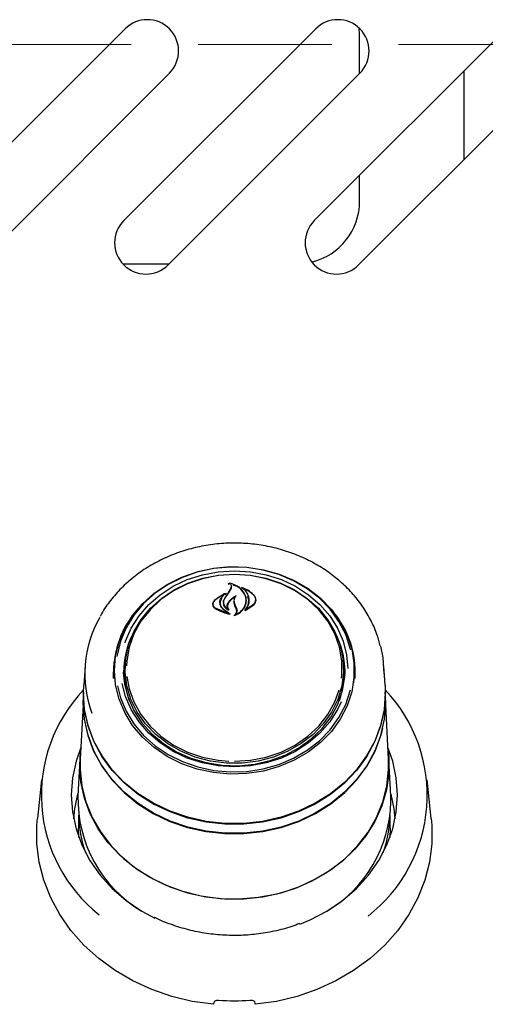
# Model space of a CAD drawing. Header units: inches. Extents: x 42 to 206, y 24 to 147.
# Tile 9 of 47: x 90.67 to 93.45, y 50.53 to 56.43. Entities that reach past the tile are written whole.
import ezdxf

# ---------------------------------------------------------------- set-up
doc = ezdxf.new("R2010")
doc.units = ezdxf.units.IN
doc.header["$LTSCALE"] = 16
doc.header["$MEASUREMENT"] = 0
doc.linetypes.add('HIDDEN', pattern=[0.075, 0.05, -0.025])
doc.layers.add('FORMAT', color=7, linetype='Continuous')

msp = doc.modelspace()

# ---------------------------------------------------------------- linework, layer by layer
at = {"color": 7, "linetype": 'Continuous', "lineweight": 25}
for p, q in [((90.1486, 55.2267), (91.2977, 56.3758)), ((91.2896, 55.2267), (92.4387, 56.3758)), ((92.4306, 55.2267), (93.5797, 56.3758)), ((92.7018, 56.3431), (92.7, 56.3795)), ((92.7018, 56.1085), (92.7018, 56.3431)), ((91.5629, 56.1106), (90.4138, 54.9615)), ((92.7039, 56.1106), (91.5548, 54.9615)), ((93.8449, 56.1106), (92.6958, 54.9615)), ((93.3268, 56.1228), (93.3268, 55.5925)), ((92.7018, 55.3431), (92.7018, 55.4978)), ((91.2834, 54.9681), (91.5613, 54.9681)), ((91.9207, 53.0473), (91.9157, 53.0503)), ((91.9234, 53.0538), (91.9234, 53.0478)), ((91.8911, 52.9901), (91.8342, 52.9522)), ((91.8726, 52.9656), (91.8923, 52.9889)), ((91.8926, 52.9857), (91.8926, 52.9895)), ((91.905, 52.9924), (91.8964, 52.9853)), ((91.917, 52.9978), (91.93, 53.0207)), ((91.9319, 53.0252), (91.9187, 53.0012)), ((91.93, 53.0207), (91.9313, 53.0285)), ((91.9316, 53.0246), (91.9316, 53.0285)), ((91.996, 53.0289), (91.996, 53.0238)), ((91.8236, 52.93), (91.8236, 52.9177)), ((91.8866, 52.9409), (91.8866, 52.9269)), ((91.9488, 52.9367), (91.9555, 52.9185)), ((91.9494, 52.9495), (91.9494, 52.9352)), ((91.9508, 52.9392), (91.9574, 52.9206)), ((91.9643, 52.8965), (91.9555, 52.9185)), ((91.9574, 52.9206), (91.9662, 52.898)), ((92.0159, 52.8905), (92.0682, 52.9249)), ((92.022, 52.9397), (92.022, 52.9522)), ((92.0227, 52.8969), (92.0667, 52.9281)), ((92.0794, 52.9444), (92.0794, 52.9565)), ((91.84, 52.904), (91.9181, 52.8725)), ((91.919, 52.8739), (91.8867, 52.8977)), ((91.8881, 52.8976), (91.9273, 52.8698)), ((91.9131, 52.8991), (91.9131, 52.9003)), ((91.9194, 52.8727), (91.9194, 52.8733)), ((91.9598, 52.868), (91.9598, 52.8676)), ((92.0212, 52.8975), (92.0212, 52.8963)), ((91.2348, 52.5695), (91.2341, 52.5584)), ((91.2987, 52.5758), (91.2967, 52.5476)), ((92.6068, 52.5476), (92.6048, 52.5758)), ((92.6694, 52.5584), (92.6687, 52.5695)), ((91.0574, 52.5582), (91.0494, 52.444)), ((91.2289, 52.485), (91.2276, 52.5229)), ((91.2291, 52.4827), (91.2278, 52.5206)), ((91.2895, 52.4935), (91.2888, 52.5208)), ((91.2955, 52.5133), (91.2967, 52.5476)), ((92.8541, 52.444), (92.8461, 52.5582)), ((91.0478, 52.4021), (91.0463, 52.3732)), ((91.0478, 52.3966), (91.0494, 52.444)), ((92.8572, 52.3732), (92.8557, 52.4021)), ((92.8582, 52.3376), (92.8572, 52.3732)), ((91.0454, 52.326), (91.0283, 51.9993)), ((92.8752, 51.9993), (92.8581, 52.326)), ((91.0257, 51.9628), (91.0308, 52.0467)), ((91.0267, 51.9991), (91.0152, 51.7811)), ((92.8883, 51.7811), (92.8769, 51.9991)), ((90.7975, 51.8772), (90.7729, 51.6438)), ((93.1306, 51.6438), (93.106, 51.8772)), ((92.8893, 51.7443), (92.8883, 51.7811)), ((91.0187, 51.6654), (91.0187, 51.5857)), ((92.8848, 51.5857), (92.8848, 51.6654)), ((91.0209, 51.5305), (91.0187, 51.5857)), ((92.8848, 51.5857), (92.8826, 51.5305))]:
    msp.add_line(p, q, dxfattribs=at)
at = {"color": 7, "linetype": 'Continuous', "lineweight": 25, "flags": 128}
for points in [[(91.2335, 52.5319), (91.2405, 52.6185), (91.2614, 52.7033), (91.2956, 52.7849), (91.3427, 52.8615), (91.4016, 52.9317), (91.4712, 52.9941), (91.5501, 53.0476), (91.6369, 53.0909), (91.7298, 53.1235), (91.827, 53.1444), (91.9267, 53.1535), (92.0268, 53.1505), (92.1255, 53.1354), (92.2208, 53.1086), (92.3109, 53.0706), (92.3939, 53.022), (92.4684, 52.964), (92.5328, 52.8975), (92.5859, 52.8239), (92.6267, 52.7446), (92.6543, 52.6612), (92.6682, 52.5753), (92.6682, 52.4885), (92.6543, 52.4026), (92.6267, 52.3192), (92.5859, 52.2399), (92.5328, 52.1663), (92.4684, 52.0998), (92.3939, 52.0418), (92.3109, 51.9932), (92.2208, 51.9552), (92.1255, 51.9284), (92.0268, 51.9133), (91.9267, 51.9103), (91.827, 51.9193), (91.7298, 51.9403), (91.6369, 51.9728), (91.5501, 52.0162), (91.4712, 52.0697), (91.4016, 52.1321), (91.3427, 52.2023), (91.2956, 52.2789), (91.2614, 52.3605), (91.2405, 52.4453), (91.2335, 52.5319)], [(92.6484, 52.6529), (92.6456, 52.6651), (92.6183, 52.7475), (92.5781, 52.8258), (92.5256, 52.8985), (92.462, 52.9641), (92.3885, 53.0215), (92.3064, 53.0694), (92.2175, 53.107), (92.1234, 53.1335), (92.0259, 53.1484), (91.927, 53.1513), (91.8286, 53.1424), (91.7326, 53.1216), (91.6408, 53.0895), (91.5551, 53.0467), (91.4771, 52.9939), (91.4084, 52.9323), (91.3502, 52.8629), (91.3037, 52.7873), (91.2699, 52.7067), (91.2493, 52.6229), (91.248, 52.6143)], [(91.2972, 52.6964), (91.3006, 52.7068), (91.3344, 52.7854), (91.3808, 52.859), (91.4389, 52.9261), (91.5073, 52.9854), (91.5849, 53.0357), (91.6698, 53.0758), (91.7606, 53.1051), (91.8552, 53.123), (91.9518, 53.129), (92.0483, 53.123), (92.143, 53.1051), (92.2337, 53.0758), (92.3187, 53.0357), (92.3962, 52.9854), (92.4646, 52.9261), (92.5227, 52.859), (92.5691, 52.7854), (92.6029, 52.7068), (92.6235, 52.6249), (92.6304, 52.5436)], [(91.9518, 53.1082), (92.047, 53.1021), (92.1403, 53.0841), (92.2295, 53.0546), (92.3128, 53.0141), (92.3884, 52.9636), (92.4547, 52.904), (92.5102, 52.8367), (92.5539, 52.7632), (92.5848, 52.6849), (92.6021, 52.6035), (92.6056, 52.5209), (92.5951, 52.4386), (92.571, 52.3586), (92.5336, 52.2825), (92.4839, 52.2119), (92.4228, 52.1483), (92.3516, 52.0931), (92.272, 52.0474), (92.1855, 52.0123), (92.094, 51.9885), (91.9995, 51.9764), (91.904, 51.9764), (91.8095, 51.9885), (91.718, 52.0123), (91.6315, 52.0474), (91.5519, 52.0931), (91.4807, 52.1483), (91.4196, 52.2119), (91.3699, 52.2825), (91.3325, 52.3586), (91.3084, 52.4386), (91.2979, 52.5209), (91.3014, 52.6035), (91.3188, 52.6849), (91.3496, 52.7632), (91.3933, 52.8367), (91.4488, 52.904), (91.5151, 52.9636), (91.5907, 53.0141), (91.674, 53.0546), (91.7633, 53.0841), (91.8565, 53.1021), (91.9518, 53.1082)], [(92.5938, 52.4862), (92.5959, 52.5052), (92.5959, 52.5888), (92.5815, 52.6715), (92.553, 52.7514), (92.5111, 52.8267), (92.4567, 52.8958), (92.3911, 52.9571), (92.3156, 53.0092), (92.232, 53.051), (92.1421, 53.0815), (92.048, 53.1001), (91.9518, 53.1064), (91.8555, 53.1001), (91.7614, 53.0815), (91.6715, 53.051), (91.5879, 53.0092), (91.5124, 52.9571), (91.4468, 52.8958), (91.3924, 52.8267), (91.3505, 52.7514), (91.322, 52.6715), (91.3077, 52.5888), (91.306, 52.5593)], [(92.8271, 52.6771), (92.8407, 52.6085), (92.8478, 52.5112)], [(91.3223, 52.3525), (91.3025, 52.4305), (91.2955, 52.5133)], [(92.6668, 52.4551), (92.6708, 52.5208), (92.6694, 52.5584)], [(92.5909, 52.3437), (92.5691, 52.2971), (92.5227, 52.2235), (92.4646, 52.1564), (92.3962, 52.0971), (92.3187, 52.0468), (92.2337, 52.0066), (92.143, 51.9773), (92.0483, 51.9595), (91.9518, 51.9535), (91.8552, 51.9595), (91.7606, 51.9773), (91.6698, 52.0066), (91.5849, 52.0468), (91.5073, 52.0971), (91.4389, 52.1564), (91.3808, 52.2235), (91.3344, 52.2971), (91.3006, 52.3757), (91.2808, 52.4533)], [(91.2889, 52.5009), (91.2948, 52.452), (91.3159, 52.37), (91.3505, 52.2916), (91.3979, 52.2184), (91.4572, 52.1519), (91.527, 52.0937), (91.6058, 52.0448), (91.692, 52.0064), (91.7838, 51.9793), (91.8791, 51.9641), (91.976, 51.961), (92.0724, 51.9702), (92.1662, 51.9914), (92.2554, 52.0243), (92.3381, 52.068), (92.4127, 52.1217), (92.4773, 52.1842), (92.5308, 52.2543), (92.572, 52.3303), (92.5999, 52.4107), (92.614, 52.4937), (92.6146, 52.5009)], [(91.3087, 52.4949), (91.322, 52.4225), (91.3505, 52.3427), (91.3924, 52.2673), (91.4468, 52.1983), (91.5124, 52.137), (91.5879, 52.0848), (91.6715, 52.043), (91.7614, 52.0125), (91.8555, 51.9939), (91.9194, 51.9883)], [(92.8541, 52.444), (92.8558, 52.3966), (92.8486, 52.2985), (92.8274, 52.2019), (92.7923, 52.1084), (92.7439, 52.0195), (92.6831, 51.9365), (92.6107, 51.8607), (92.528, 51.7934), (92.4361, 51.7356), (92.3367, 51.6883), (92.2311, 51.6521), (92.1211, 51.6276), (92.0085, 51.6153), (91.895, 51.6153), (91.7824, 51.6276), (91.6724, 51.6521), (91.5669, 51.6883), (91.4674, 51.7356), (91.3755, 51.7934), (91.2928, 51.8607), (91.2204, 51.9365), (91.1596, 52.0195), (91.1112, 52.1084), (91.0762, 52.2019), (91.0549, 52.2985), (91.0478, 52.3966), (91.0478, 52.3966)], [(91.2514, 52.4397), (91.2699, 52.3681), (91.3037, 52.2876), (91.3502, 52.2119), (91.4084, 52.1425), (91.4771, 52.0809), (91.5551, 52.0281), (91.6408, 51.9853), (91.7326, 51.9532), (91.8286, 51.9324), (91.927, 51.9235), (92.0259, 51.9265), (92.1234, 51.9414), (92.2175, 51.9678), (92.3064, 52.0054), (92.3885, 52.0533), (92.462, 52.1107), (92.5256, 52.1763), (92.5781, 52.249), (92.6183, 52.3273), (92.6456, 52.4097), (92.6471, 52.4159)], [(91.9518, 51.9876), (92.048, 51.9939), (92.1421, 52.0125), (92.232, 52.043), (92.3156, 52.0848), (92.3911, 52.137), (92.4567, 52.1983), (92.5111, 52.2673), (92.553, 52.3427), (92.5794, 52.415)], [(91.0463, 52.3732), (91.0453, 52.3376), (91.0525, 52.2392), (91.0738, 52.1424), (91.109, 52.0487), (91.1575, 51.9595), (91.2184, 51.8762), (91.291, 51.8003), (91.374, 51.7328), (91.4661, 51.6748), (91.5658, 51.6274), (91.6717, 51.5911), (91.7819, 51.5666), (91.8948, 51.5542), (92.0087, 51.5542), (92.1216, 51.5666), (92.2319, 51.5911), (92.3377, 51.6274), (92.4374, 51.6748), (92.5295, 51.7328), (92.6125, 51.8003), (92.6851, 51.8762), (92.7461, 51.9595), (92.7945, 52.0487), (92.8297, 52.1424), (92.851, 52.2392), (92.8582, 52.3376)], [(92.8389, 52.1842), (92.8281, 52.1432), (92.793, 52.0496), (92.7446, 51.9605), (92.6837, 51.8775), (92.6113, 51.8016), (92.5285, 51.7343), (92.4366, 51.6764), (92.337, 51.629), (92.2313, 51.5928), (92.1213, 51.5683), (92.0086, 51.556), (91.8949, 51.556), (91.7822, 51.5683), (91.6722, 51.5928), (91.5665, 51.629), (91.467, 51.6764), (91.375, 51.7343), (91.2922, 51.8016), (91.2198, 51.8775), (91.1589, 51.9605), (91.1105, 52.0496), (91.0754, 52.1432), (91.0541, 52.2398), (91.047, 52.338), (91.0471, 52.3516)], [(92.8533, 52.3386), (92.8482, 52.2936), (92.827, 52.197), (92.7919, 52.1036), (92.7436, 52.0146), (92.6828, 51.9317), (92.6104, 51.856), (92.5277, 51.7887), (92.4359, 51.7309), (92.3365, 51.6836), (92.231, 51.6474), (92.1211, 51.623), (92.0085, 51.6106), (91.895, 51.6106), (91.7824, 51.623), (91.6725, 51.6474), (91.567, 51.6836), (91.4676, 51.7309), (91.3758, 51.7887), (91.2931, 51.856), (91.2207, 51.9317), (91.1599, 52.0146), (91.1116, 52.1036), (91.0765, 52.197), (91.0553, 52.2936), (91.0502, 52.3389)], [(91.032, 52.0697), (91.0037, 51.9881), (90.9824, 51.8877), (90.9753, 51.7858), (90.9824, 51.6838), (91.0037, 51.5834), (91.0388, 51.4859), (91.0871, 51.3928), (91.1481, 51.3054), (91.2209, 51.225), (91.3042, 51.1528), (91.3971, 51.0898), (91.4747, 51.0479)], [(92.8727, 52.0467), (92.8761, 52.0121), (92.8761, 51.9134), (92.862, 51.8154), (92.8342, 51.7196), (92.793, 51.6276), (92.7391, 51.5406), (92.6732, 51.46), (92.5964, 51.387), (92.5098, 51.3228), (92.4148, 51.2682), (92.3127, 51.2242), (92.2052, 51.1914), (92.0938, 51.1703), (91.9803, 51.1612), (91.8663, 51.1642), (91.7536, 51.1793), (91.644, 51.2064), (91.539, 51.2449), (91.4402, 51.2942), (91.3492, 51.3537), (91.2674, 51.4225), (91.1959, 51.4994), (91.1359, 51.5833), (91.0882, 51.6731), (91.0537, 51.7671), (91.0327, 51.8642), (91.0257, 51.9628), (91.0257, 51.9628)], [(92.3439, 51.0113), (92.4055, 51.037), (92.5064, 51.0898), (92.5993, 51.1528), (92.6826, 51.225), (92.7554, 51.3054), (92.8164, 51.3928), (92.8648, 51.4859), (92.8998, 51.5834), (92.9211, 51.6838), (92.9282, 51.7858), (92.9211, 51.8877), (92.8998, 51.9881), (92.8715, 52.0697)], [(91.0283, 51.9993), (91.0278, 51.9384), (91.0383, 51.8402), (91.0626, 51.7439), (91.1005, 51.651), (91.1512, 51.5627), (91.2141, 51.4806), (91.2881, 51.4057), (91.3722, 51.3393), (91.4651, 51.2824), (91.5654, 51.2357), (91.6715, 51.2001), (91.7819, 51.1761), (91.8948, 51.164), (92.0087, 51.164), (92.1216, 51.1761), (92.232, 51.2001), (92.3381, 51.2357), (92.4384, 51.2824), (92.5313, 51.3393), (92.6154, 51.4057), (92.6894, 51.4806), (92.7523, 51.5627), (92.803, 51.651), (92.8409, 51.7439), (92.8652, 51.8402), (92.8757, 51.9384), (92.8752, 51.9993)], [(91.8268, 50.5313), (91.7001, 50.549), (91.5764, 50.5785), (91.4572, 50.6194), (91.3437, 50.6712), (91.2374, 50.7334), (91.1394, 50.8051), (91.051, 50.8856), (90.9732, 50.9739), (90.9069, 51.069), (90.8528, 51.1697), (90.8117, 51.275), (90.7839, 51.3834), (90.7699, 51.4938), (90.7697, 51.6049), (90.7729, 51.6438)], [(93.1306, 51.6438), (93.1338, 51.6049), (93.1336, 51.4938), (93.1196, 51.3834), (93.0918, 51.275), (93.0507, 51.1697), (92.9966, 51.069), (92.9303, 50.9739), (92.8525, 50.8856), (92.7641, 50.8051), (92.6661, 50.7334), (92.5598, 50.6712), (92.4463, 50.6194), (92.3271, 50.5785), (92.2034, 50.549), (92.0768, 50.5313)]]:
    msp.add_lwpolyline(points, dxfattribs=at)
at = {"color": 7, "linetype": 'Continuous', "lineweight": 25}
for centre, radius, start, end in [((91.4303, 56.2432), 0.1875, 315, 135), ((92.5713, 56.2432), 0.1875, 315, 135), ((92.3268, 55.3431), 0.375, 283.68367, 0), ((91.4222, 55.0941), 0.1875, 135, 315), ((92.5632, 55.0941), 0.1875, 135, 315), ((95.8406, 50.2015), 4.8181, 144.5234, 145.02169), ((97.4764, 49.1714), 6.7494, 145.42963, 145.79281), ((91.8036, 52.517), 0.576, 140.17814, 179.40728), ((92.1076, 52.5202), 0.568, 356.44787, 40.07133), ((91.7408, 52.5115), 0.6846, 150.37979, 200.13159), ((91.79, 52.518), 0.5622, 149.45846, 179.73478), ((92.1179, 52.5195), 0.5577, 356.22168, 30.64316), ((91.7977, 52.5195), 0.509, 154.51324, 179.85855), ((92.1065, 52.5198), 0.5082, 357.02853, 25.48873), ((91.793, 52.5117), 0.5043, 161.21018, 179.93058), ((92.1105, 52.5117), 0.5043, 0.06942, 18.78982), ((92.1106, 52.5135), 0.4974, 341.1189, 3.93725), ((91.7098, 51.7841), 0.914, 136.35145, 231.58714), ((92.1908, 51.7841), 0.9161, 307.78268, 43.52499), ((91.7204, 51.5997), 0.7322, 164.0897, 176.65483), ((92.1831, 51.5997), 0.7322, 3.34517, 15.9103), ((91.7995, 51.7632), 0.7845, 178.69483, 238.90678), ((92.104, 51.7644), 0.7855, 301.04899, 358.52974), ((91.7272, 51.6799), 0.7085, 181.28691, 199.71214), ((92.1738, 51.6803), 0.711, 340.32053, 358.68042), ((91.9518, 51.916), 1.3632, 265.99505, 274.00495)]:
    msp.add_arc(centre, radius, start, end, dxfattribs=at)
for centre, major_axis, start_param, end_param in [((91.578, 50.8452), (1.2168, 3.7133), 4.655852, 4.66005), ((92.3256, 50.8452), (-1.2168, 3.7133), 1.623135, 1.627333)]:
    msp.add_ellipse(centre, major_axis=major_axis, ratio=0.085654, start_param=start_param, end_param=end_param, dxfattribs=at)
for points, knots in [([(92.8254, 52.6795), (92.82, 52.7006), (92.8068, 52.7518), (92.7722, 52.8296), (92.724, 52.9119), (92.6647, 52.9885), (92.5955, 53.0586), (92.5174, 53.121), (92.4314, 53.175), (92.3386, 53.2198), (92.2405, 53.2547), (92.1383, 53.2793), (92.0334, 53.2931), (91.9274, 53.2961), (91.8217, 53.2881), (91.7177, 53.2693), (91.617, 53.2398), (91.521, 53.2002), (91.4308, 53.1508), (91.3481, 53.0924), (91.2735, 53.026), (91.2094, 52.9519), (91.1675, 52.8944), (91.1508, 52.8607), (91.1481, 52.8554)], [0, 0, 0, 0, 0.033273, 0.080707, 0.128209, 0.175797, 0.223478, 0.271246, 0.319091, 0.366999, 0.414955, 0.462948, 0.510969, 0.559009, 0.607065, 0.655131, 0.703201, 0.751268, 0.799323, 0.847352, 0.895339, 0.943263, 0.991106, 1, 1, 1, 1]), ([(91.9157, 53.0503), (91.9157, 53.0504), (91.9155, 53.0505), (91.9153, 53.0507), (91.9153, 53.051), (91.9154, 53.0512), (91.9156, 53.0514), (91.9158, 53.0516), (91.9162, 53.0517), (91.9164, 53.0517), (91.9165, 53.0517), (91.9166, 53.0517)], [0, 0, 0, 0, 0.12213, 0.244142, 0.369036, 0.495912, 0.621919, 0.744524, 0.862853, 0.97805, 1, 1, 1, 1]), ([(91.9234, 53.0495), (91.9215, 53.0503), (91.9193, 53.0512), (91.9169, 53.0516), (91.9166, 53.0517)], [0, 0, 0, 0, 0.876861, 1, 1, 1, 1]), ([(91.9247, 53.0546), (91.9246, 53.0546), (91.9244, 53.0546), (91.9241, 53.0546), (91.9238, 53.0544), (91.9236, 53.0543), (91.9234, 53.054), (91.9234, 53.0538), (91.9235, 53.0535), (91.9236, 53.0534), (91.9237, 53.0533)], [0, 0, 0, 0, 0.124916, 0.249845, 0.374681, 0.500899, 0.629518, 0.760573, 0.89304, 1, 1, 1, 1]), ([(91.9237, 53.0533), (91.9251, 53.052), (91.9289, 53.0485), (91.9326, 53.0417), (91.9342, 53.0334), (91.9327, 53.028), (91.9319, 53.0252)], [0, 0, 0, 0, 0.174088, 0.44912, 0.724048, 1, 1, 1, 1]), ([(92.0166, 52.9814), (92.0125, 52.9901), (92.0041, 53.0073), (91.9818, 53.0287), (91.9552, 53.0454), (91.9345, 53.0516), (91.9247, 53.0546)], [0, 0, 0, 0, 0.258265, 0.514964, 0.771456, 1, 1, 1, 1]), ([(92.0185, 52.9783), (92.0123, 52.9896), (91.9998, 53.0124), (91.9715, 53.0346), (91.9501, 53.0409), (91.9441, 53.0427)], [0, 0, 0, 0, 0.417442, 0.835066, 1, 1, 1, 1]), ([(91.9039, 52.9936), (91.8827, 52.9834), (91.8568, 52.9708), (91.8364, 52.9533), (91.8327, 52.9502)], [0, 0, 0, 0, 0.820436, 1, 1, 1, 1]), ([(91.8923, 52.9889), (91.8924, 52.989), (91.8925, 52.9892), (91.8926, 52.9894), (91.8926, 52.9897), (91.8924, 52.9899), (91.8922, 52.9901), (91.8919, 52.9902), (91.8915, 52.9903), (91.8913, 52.9902), (91.8911, 52.9901), (91.8911, 52.9901)], [0, 0, 0, 0, 0.119019, 0.23799, 0.358089, 0.478863, 0.59913, 0.717921, 0.834948, 0.950718, 1, 1, 1, 1]), ([(91.9039, 52.9936), (91.904, 52.9937), (91.9042, 52.9937), (91.9046, 52.9937), (91.9049, 52.9936), (91.9051, 52.9935), (91.9053, 52.9933), (91.9054, 52.993), (91.9054, 52.9928), (91.9052, 52.9925), (91.9051, 52.9924), (91.905, 52.9924)], [0, 0, 0, 0, 0.111143, 0.222305, 0.333266, 0.445656, 0.560691, 0.678524, 0.798104, 0.917527, 1, 1, 1, 1]), ([(91.9153, 52.939), (91.9216, 52.9476), (91.9332, 52.9634), (91.9516, 52.9743), (91.96, 52.9793)], [0, 0, 0, 0, 0.544328, 1, 1, 1, 1]), ([(91.9614, 52.9781), (91.9598, 52.9763), (91.9555, 52.9713), (91.9509, 52.962), (91.9486, 52.9506), (91.9501, 52.943), (91.9508, 52.9392)], [0, 0, 0, 0, 0.163323, 0.441635, 0.720369, 1, 1, 1, 1]), ([(91.96, 52.9793), (91.9601, 52.9793), (91.9603, 52.9794), (91.9607, 52.9794), (91.961, 52.9793), (91.9613, 52.9792), (91.9615, 52.979), (91.9616, 52.9787), (91.9616, 52.9785), (91.9615, 52.9783), (91.9614, 52.9782), (91.9614, 52.9781)], [0, 0, 0, 0, 0.118969, 0.237969, 0.356377, 0.474964, 0.594691, 0.716041, 0.83881, 0.962165, 1, 1, 1, 1]), ([(91.9839, 53.0292), (91.9838, 53.0292), (91.9837, 53.0293), (91.9836, 53.0296), (91.9835, 53.0298), (91.9836, 53.0301), (91.9838, 53.0303), (91.9841, 53.0304), (91.9844, 53.0305), (91.9847, 53.0305), (91.9849, 53.0304), (91.9849, 53.0304)], [0, 0, 0, 0, 0.117367, 0.234628, 0.354486, 0.476491, 0.598282, 0.717509, 0.833042, 0.945512, 1, 1, 1, 1]), ([(91.9974, 53.0296), (91.9973, 53.0296), (91.9971, 53.0297), (91.9968, 53.0297), (91.9964, 53.0296), (91.9962, 53.0294), (91.996, 53.0292), (91.9959, 53.0289), (91.996, 53.0287), (91.9961, 53.0285), (91.9962, 53.0284), (91.9963, 53.0283)], [0, 0, 0, 0, 0.115309, 0.230631, 0.345819, 0.46208, 0.580288, 0.700515, 0.821958, 0.943233, 1, 1, 1, 1]), ([(92.0682, 52.9821), (92.0517, 52.9958), (92.0303, 53.0135), (92.0023, 53.0237), (91.996, 53.0261)], [0, 0, 0, 0, 0.771761, 1, 1, 1, 1]), ([(91.9963, 53.0283), (92.0026, 53.023), (92.0169, 53.0111), (92.0316, 52.9882), (92.0403, 52.9615), (92.0386, 52.9432), (92.0378, 52.934)], [0, 0, 0, 0, 0.211219, 0.473544, 0.735971, 1, 1, 1, 1]), ([(92.0667, 52.9852), (92.0558, 52.9947), (92.0356, 53.0125), (92.0095, 53.0242), (91.9974, 53.0296)], [0, 0, 0, 0, 0.53912, 1, 1, 1, 1]), ([(92.02, 52.9343), (92.0212, 52.9422), (92.0235, 52.9582), (92.0189, 52.9737), (92.0166, 52.9814)], [0, 0, 0, 0, 0.499997, 1, 1, 1, 1]), ([(92.022, 52.9318), (92.0233, 52.9436), (92.0251, 52.9594), (92.0199, 52.9744), (92.0185, 52.9783)], [0, 0, 0, 0, 0.745682, 1, 1, 1, 1]), ([(92.0667, 52.9281), (92.0702, 52.9324), (92.0774, 52.941), (92.0804, 52.9564), (92.0775, 52.972), (92.0703, 52.9808), (92.0667, 52.9852)], [0, 0, 0, 0, 0.249982, 0.499986, 0.749961, 1, 1, 1, 1]), ([(92.0682, 52.9249), (92.072, 52.9292), (92.0795, 52.9379), (92.0825, 52.9537), (92.0792, 52.9692), (92.0718, 52.9779), (92.0682, 52.9821)], [0, 0, 0, 0, 0.25361, 0.507148, 0.762072, 1, 1, 1, 1]), ([(91.8327, 52.9502), (91.8298, 52.947), (91.8239, 52.9407), (91.8209, 52.9292), (91.8227, 52.9178), (91.8289, 52.9079), (91.8357, 52.9032), (91.8388, 52.9012)], [0, 0, 0, 0, 0.205061, 0.410015, 0.617522, 0.82692, 1, 1, 1, 1]), ([(91.8342, 52.9522), (91.8324, 52.9503), (91.8289, 52.9467), (91.8254, 52.9404), (91.8236, 52.9337), (91.8235, 52.9268), (91.8252, 52.9202), (91.8286, 52.914), (91.8335, 52.9084), (91.8378, 52.9055), (91.84, 52.904)], [0, 0, 0, 0, 0.124988, 0.249788, 0.37493, 0.499758, 0.624703, 0.749738, 0.874683, 1, 1, 1, 1]), ([(91.865, 52.9385), (91.8654, 52.9432), (91.866, 52.9525), (91.8704, 52.9612), (91.8726, 52.9656)], [0, 0, 0, 0, 0.500006, 1, 1, 1, 1]), ([(91.8867, 52.8977), (91.8805, 52.9036), (91.8681, 52.9155), (91.8661, 52.9308), (91.865, 52.9385)], [0, 0, 0, 0, 0.49991, 1, 1, 1, 1]), ([(91.8745, 52.9619), (91.8713, 52.9553), (91.8674, 52.9469), (91.8671, 52.9381), (91.867, 52.9362)], [0, 0, 0, 0, 0.784206, 1, 1, 1, 1]), ([(91.867, 52.9362), (91.8678, 52.93), (91.8695, 52.9177), (91.8791, 52.9049), (91.8864, 52.899), (91.8881, 52.8976)], [0, 0, 0, 0, 0.4321731, 0.8644621, 1, 1, 1, 1]), ([(91.8928, 52.9635), (91.8898, 52.9579), (91.8837, 52.9467), (91.8846, 52.9281), (91.8931, 52.911), (91.9053, 52.8998), (91.9141, 52.8951), (91.9165, 52.8939)], [0, 0, 0, 0, 0.229606, 0.459163, 0.689567, 0.918384, 1, 1, 1, 1]), ([(91.8946, 52.9659), (91.8915, 52.96), (91.8854, 52.9482), (91.887, 52.9288), (91.8958, 52.9117), (91.9066, 52.9035), (91.9115, 52.8997)], [0, 0, 0, 0, 0.25973, 0.519492, 0.779232, 1, 1, 1, 1]), ([(91.9131, 52.9006), (91.9121, 52.9031), (91.9097, 52.9089), (91.9087, 52.9185), (91.9102, 52.9292), (91.9136, 52.9357), (91.9153, 52.939)], [0, 0, 0, 0, 0.1947151, 0.4623641, 0.7306199, 1, 1, 1, 1]), ([(91.9171, 52.9362), (91.9148, 52.9313), (91.9101, 52.9215), (91.9113, 52.9068), (91.9159, 52.8984), (91.9179, 52.8949)], [0, 0, 0, 0, 0.36509, 0.73014, 1, 1, 1, 1]), ([(91.9529, 52.9702), (91.9434, 52.9635), (91.9291, 52.9536), (91.9201, 52.9405), (91.9171, 52.9362)], [0, 0, 0, 0, 0.6668319, 1, 1, 1, 1]), ([(91.9482, 52.947), (91.9479, 52.9448), (91.9475, 52.9414), (91.9484, 52.9379), (91.9488, 52.9367)], [0, 0, 0, 0, 0.6263597, 1, 1, 1, 1]), ([(91.9528, 52.8616), (91.9623, 52.8659), (91.9838, 52.8756), (92.0101, 52.8998), (92.0179, 52.9209), (92.022, 52.9318)], [0, 0, 0, 0, 0.276671, 0.623599, 1, 1, 1, 1]), ([(91.9613, 52.8673), (91.9677, 52.8707), (91.9819, 52.8782), (91.9993, 52.894), (92.0134, 52.913), (92.0178, 52.9272), (92.02, 52.9343)], [0, 0, 0, 0, 0.2171239, 0.4774848, 0.7380123, 1, 1, 1, 1]), ([(92.0146, 52.8917), (92.0209, 52.8998), (92.0309, 52.9125), (92.0345, 52.9269), (92.0358, 52.9321)], [0, 0, 0, 0, 0.636807, 1, 1, 1, 1]), ([(92.0378, 52.934), (92.036, 52.9271), (92.0327, 52.9145), (92.0249, 52.9031), (92.0213, 52.898)], [0, 0, 0, 0, 0.546368, 1, 1, 1, 1]), ([(92.0358, 52.9321), (92.0375, 52.9442), (92.0397, 52.9592), (92.0322, 52.9726), (92.0308, 52.9752)], [0, 0, 0, 0, 0.81151, 1, 1, 1, 1]), ([(91.8388, 52.9012), (91.8625, 52.8898), (91.8902, 52.8765), (91.9218, 52.8695), (91.9264, 52.8684)], [0, 0, 0, 0, 0.853885, 1, 1, 1, 1]), ([(91.9115, 52.8997), (91.9116, 52.8996), (91.9118, 52.8995), (91.9121, 52.8995), (91.9125, 52.8996), (91.9128, 52.8997), (91.913, 52.8999), (91.9131, 52.9001), (91.9132, 52.9004), (91.9131, 52.9005), (91.9131, 52.9006)], [0, 0, 0, 0, 0.128484, 0.256997, 0.384889, 0.512513, 0.64059, 0.769642, 0.899778, 1, 1, 1, 1]), ([(91.9179, 52.8949), (91.9179, 52.8948), (91.918, 52.8947), (91.918, 52.8944), (91.9179, 52.8941), (91.9177, 52.8939), (91.9174, 52.8938), (91.917, 52.8937), (91.9167, 52.8938), (91.9165, 52.8938), (91.9165, 52.8939)], [0, 0, 0, 0, 0.131234, 0.262457, 0.39379, 0.524147, 0.652794, 0.77978, 0.905883, 1, 1, 1, 1]), ([(91.9181, 52.8725), (91.9182, 52.8725), (91.9184, 52.8724), (91.9187, 52.8725), (91.919, 52.8726), (91.9192, 52.8728), (91.9194, 52.8731), (91.9194, 52.8734), (91.9193, 52.8737), (91.9191, 52.8738), (91.919, 52.8739)], [0, 0, 0, 0, 0.122513, 0.245031, 0.367473, 0.490339, 0.614008, 0.738513, 0.863522, 1, 1, 1, 1]), ([(91.9273, 52.8698), (91.9274, 52.8697), (91.9275, 52.8696), (91.9276, 52.8693), (91.9277, 52.8691), (91.9275, 52.8688), (91.9273, 52.8686), (91.927, 52.8684), (91.9267, 52.8684), (91.9265, 52.8684), (91.9264, 52.8684)], [0, 0, 0, 0, 0.12581, 0.251585, 0.378177, 0.505106, 0.63142, 0.756438, 0.880071, 1, 1, 1, 1]), ([(91.9528, 52.8616), (91.9527, 52.8616), (91.9525, 52.8615), (91.9521, 52.8615), (91.9518, 52.8616), (91.9516, 52.8618), (91.9514, 52.8621), (91.9513, 52.8623), (91.9514, 52.8626), (91.9515, 52.8628), (91.9516, 52.8629), (91.9517, 52.8629)], [0, 0, 0, 0, 0.116877, 0.233765, 0.350472, 0.467703, 0.586047, 0.705625, 0.826022, 0.946452, 1, 1, 1, 1]), ([(91.9517, 52.8629), (91.9531, 52.864), (91.958, 52.8679), (91.9638, 52.876), (91.9665, 52.8867), (91.965, 52.8935), (91.9643, 52.8965)], [0, 0, 0, 0, 0.130211, 0.436732, 0.746177, 1, 1, 1, 1]), ([(91.9599, 52.8685), (91.9599, 52.8684), (91.9598, 52.8682), (91.9598, 52.8679), (91.9598, 52.8677), (91.96, 52.8674), (91.9603, 52.8673), (91.9606, 52.8672), (91.961, 52.8672), (91.9612, 52.8673), (91.9613, 52.8673)], [0, 0, 0, 0, 0.126181, 0.252348, 0.378787, 0.505056, 0.630673, 0.755443, 0.879551, 1, 1, 1, 1]), ([(91.9662, 52.898), (91.9669, 52.8952), (91.9683, 52.8895), (91.967, 52.8808), (91.964, 52.8737), (91.961, 52.8699), (91.9599, 52.8685)], [0, 0, 0, 0, 0.280338, 0.560252, 0.840539, 1, 1, 1, 1]), ([(92.0159, 52.8905), (92.0158, 52.8905), (92.0156, 52.8904), (92.0153, 52.8904), (92.015, 52.8905), (92.0147, 52.8907), (92.0145, 52.8909), (92.0144, 52.8911), (92.0144, 52.8914), (92.0145, 52.8916), (92.0146, 52.8917), (92.0146, 52.8917)], [0, 0, 0, 0, 0.122014, 0.244066, 0.365289, 0.486321, 0.608229, 0.731707, 0.85679, 0.982818, 1, 1, 1, 1]), ([(92.0213, 52.898), (92.0213, 52.8979), (92.0212, 52.8977), (92.0212, 52.8974), (92.0213, 52.8972), (92.0215, 52.8969), (92.0218, 52.8968), (92.0221, 52.8967), (92.0224, 52.8967), (92.0226, 52.8968), (92.0227, 52.8969)], [0, 0, 0, 0, 0.126384, 0.252764, 0.379156, 0.504902, 0.629594, 0.753297, 0.876511, 1, 1, 1, 1]), ([(91.9518, 50.9438), (91.9327, 50.9441), (91.8769, 50.9449), (91.7849, 50.9545), (91.6774, 50.9756), (91.5741, 51.0082), (91.5058, 51.0341), (91.4742, 51.0514), (91.4735, 51.0518)], [0, 0, 0, 0, 0.114529, 0.334649, 0.554839, 0.775022, 0.995209, 1, 1, 1, 1]), ([(92.3421, 51.0154), (92.3269, 51.0094), (92.2783, 50.99), (92.1914, 50.968), (92.0852, 50.9499), (92.0047, 50.9442), (91.9608, 50.9438), (91.9518, 50.9438)], [0, 0, 0, 0, 0.125314, 0.399125, 0.672876, 0.932215, 1, 1, 1, 1]), ([(91.8319, 50.5469), (91.8327, 50.5483), (91.8342, 50.5511), (91.8397, 50.5543), (91.8469, 50.5561), (91.8529, 50.5564), (91.8561, 50.5562), (91.8565, 50.5562)], [0, 0, 0, 0, 0.2399814, 0.4799596, 0.7201454, 0.9612924, 1, 1, 1, 1]), ([(92.047, 50.5562), (92.0498, 50.5563), (92.0554, 50.5564), (92.0629, 50.5546), (92.0686, 50.5516), (92.0709, 50.5487), (92.0715, 50.5471), (92.0716, 50.5469)], [0, 0, 0, 0, 0.242119, 0.484267, 0.725663, 0.966018, 1, 1, 1, 1])]:
    msp.add_open_spline(points, degree=3, knots=knots, dxfattribs=at)
at = {"layer": 'FORMAT', "linetype": 'HIDDEN', "lineweight": 18}
msp.add_line((47.3348, 56.2815), (205.7069, 56.2815), dxfattribs=at)

doc.saveas('drawing.dxf')
